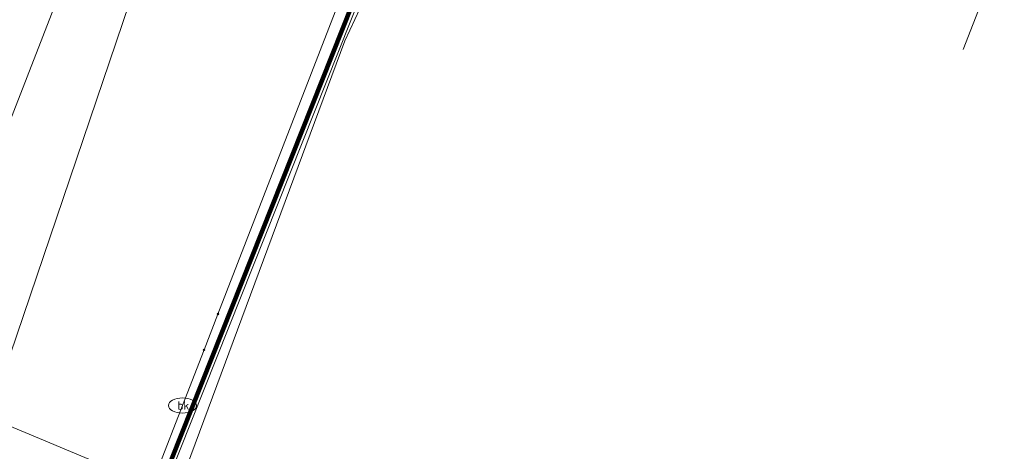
# Model space of a CAD drawing. Extents: x 152558 to 154479, y 462974 to 463683.
# Tile 118 of 256: x 153091 to 153126, y 463614 to 463629. Entities that reach past the tile are written whole.
import ezdxf
from ezdxf.enums import TextEntityAlignment as Align
from ezdxf.lldxf.tags import DXFTag

# ---------------------------------------------------------------- set-up
doc = ezdxf.new("R2010")
doc.units = 0
doc.header["$LTSCALE"] = 0.2
doc.layers.get('0').update_dxf_attribs({"linetype": 'CONTINUOUS'})
for name, color, linetype, lineweight in [('B-RO-KL-DATA_KABELBED_ZIGGO BV-G', 90, 'CONTINUOUS', 100), ('B-RO-KL-DATA_REGGEFIBER OPERATOR BV-G', 90, 'KL-DATA-N', 18), ('B-RO-KL-ET_LS_400 V_STEDIN NETBEHEER BV-G', 190, 'KL-LS-N', 18), ('B-RO-KL-GAS_LD_PE_40_0.1 BAR_STEDIN NETBEHEER BV-G', 50, 'KL-GAS-LD-N', 18), ('B-RO-KL-GAS_LD_PVC_63_0.1 BAR_STEDIN NETBEHEER BV-G', 50, 'KL-GAS-LD-N', 18), ('B-RO-KL-WATER_110_VITENS-G', 170, 'KL-WATER-N', 18), ('B-RO-KL-WATER_HULPSTUK_VITENS-S', 170, 'CONTINUOUS', 25), ('B-RO-KL-WATER_VITENS-S', 170, 'CONTINUOUS', 25)]:
    doc.layers.add(name, color=color, linetype=linetype, lineweight=lineweight)
doc.styles.add('NLCS-ISO', font='NLCS-ISO.ttf')
tags = doc.linetypes.add('KL-DATA-N', pattern='A,4,-1,[101,NLCS.SHX,S=0.5,R=0,X=0,Y=0],-1,4,-1,["D",Standard,S=1,R=0,X=-0.25,Y=-0.5],-1.5', length=12.5).pattern_tags.tags
tags[18] = DXFTag(74, 10)
tags = doc.linetypes.add('KL-GAS-LD-N', pattern='A,4,-1,[69,NLCS.SHX,S=0.5,R=0,X=0,Y=0],-1,4,-1,["L",Standard,S=1,R=0,X=0.25,Y=-0.5],-2', length=13).pattern_tags.tags
tags[18] = DXFTag(74, 10)
tags = doc.linetypes.add('KL-LS-N', pattern='A,4,-1,[103,NLCS.SHX,S=0.75,R=0,X=0,Y=0],-1,4,-1,["L",Standard,S=1,R=0,X=0,Y=-0.5],-2', length=13).pattern_tags.tags
tags[18] = DXFTag(74, 10)
doc.linetypes.add('KL-WATER-N', pattern='A,7,-0.5,[168,NLCS.SHX,S=0.75,R=0,X=0.75,Y=0],-2', length=9.5)

# ---------------------------------------------------------------- blocks, each defined once
blk = doc.blocks.new('SKL-WATER_BRANDKRAAN_BRANDPUT-SO')
at = {"color": 0, "linetype": 'ByBlock', "lineweight": 18}
blk.add_ellipse((0, 0), major_axis=(2.5, 0), ratio=0.54, dxfattribs=at)
at = {"color": 0, "linetype": 'ByBlock', "lineweight": 18, "style": 'NLCS-ISO'}
blk.add_text('bk', height=1.5, dxfattribs=at).set_placement((0.16, 0), align=Align.MIDDLE_CENTER)
blk = doc.blocks.new('SKL-WTB_HULP_OVERIG-SO')
at = {"color": 0, "linetype": 'ByBlock', "lineweight": 18}
for points in [[(-0.14, 0.14), (0.14, -0.14)], [(0.14, 0.14), (-0.14, -0.14)]]:
    blk.add_lwpolyline(points, dxfattribs=at)
at = {"color": 0, "linetype": 'ByBlock', "lineweight": 18, "style": 'NLCS-ISO', "flags": 1}
for tag, p in [('TYPE', (1.5, 0)), ('LABEL', (1.5, -1.5)), ('OMSCHRIJVING', (1.5, -3))]:
    blk.add_attdef(tag, p, '', height=1, dxfattribs=at)

msp = doc.modelspace()

# ---------------------------------------------------------------- linework, layer by layer
at = {"layer": 'B-RO-KL-DATA_KABELBED_ZIGGO BV-G', "flags": 128}
msp.add_lwpolyline([(153096.48, 463638.813), (153105.301, 463635.345), (153095.591, 463610.955)], dxfattribs=at)
at = {"layer": 'B-RO-KL-DATA_REGGEFIBER OPERATOR BV-G', "flags": 128}
for points in [[(153089.157, 463621.31), (153089.369, 463621.855), (153089.422, 463621.992), (153095.739, 463638.231), (153097.691, 463641.304), (153098.687, 463642.001), (153103.997, 463640.083), (153108.833, 463638.279), (153109.902, 463637.336), (153117.37, 463634.428), (153119.387, 463633.646), (153126.079, 463631.071), (153129.458, 463629.849), (153136.445, 463627.052), (153138.958, 463626.111), (153147.5, 463622.794), (153149.317, 463622.169), (153155.961, 463619.59)], [(153089.157, 463621.31), (153089.369, 463621.855), (153089.422, 463621.992), (153095.739, 463638.231), (153097.691, 463641.304), (153098.189, 463641.653)], [(153125.006, 463628.308), (153126.079, 463631.071)], [(153087.353, 463616.3), (153091.43, 463614.611), (153096.585, 463612.462), (153097.226, 463612.101), (153095.853, 463608.535)]]:
    msp.add_lwpolyline(points, dxfattribs=at)
at = {"layer": 'B-RO-KL-ET_LS_400 V_STEDIN NETBEHEER BV-G', "flags": 128}
msp.add_lwpolyline([(153108.633, 463640.948), (153105.219, 463633.63), (153105.015, 463633.192), (153104.84, 463632.817), (153102.877, 463628.61), (153097.203, 463613.379), (153095.291, 463608.563), (153094.977, 463607.772), (153093.601, 463604.305), (153093.334, 463603.631), (153092.822, 463602.342)], dxfattribs=at)
at = {"layer": 'B-RO-KL-GAS_LD_PE_40_0.1 BAR_STEDIN NETBEHEER BV-G', "flags": 128}
msp.add_lwpolyline([(153055.856, 463608.814), (153074.534, 463618.431), (153074.612, 463618.468), (153074.776, 463618.51), (153074.945, 463618.511), (153088.23, 463613.262), (153088.42, 463613.205), (153088.618, 463613.182), (153088.816, 463613.193), (153089.009, 463613.24), (153089.191, 463613.32), (153089.356, 463613.431), (153089.498, 463613.569), (153089.614, 463613.73), (153089.7, 463613.909), (153098.721, 463640.458), (153098.744, 463640.685), (153098.73, 463640.924), (153098.679, 463641.153), (153098.584, 463641.344), (153098.438, 463641.545), (153098.247, 463641.724), (153098.04, 463641.865)], dxfattribs=at)
at = {"layer": 'B-RO-KL-GAS_LD_PVC_63_0.1 BAR_STEDIN NETBEHEER BV-G', "flags": 128}
msp.add_lwpolyline([(153083.155, 463579.276), (153083.29, 463579.614), (153083.67, 463580.568), (153084.75, 463583.284), (153085.286, 463584.63), (153086.742, 463588.287), (153086.909, 463588.707), (153087.91, 463591.22), (153088.594, 463592.939), (153089.134, 463594.296), (153089.421, 463595.017), (153090.931, 463598.81), (153091.413, 463600.02), (153092.593, 463602.985), (153093.061, 463604.16), (153094.319, 463607.319), (153094.776, 463608.468), (153106.596, 463638.161), (153106.757, 463638.565)], dxfattribs=at)
at = {"layer": 'B-RO-KL-WATER_110_VITENS-G', "flags": 128}
for points in [[(153105.968, 463638.504), (153098.334, 463618.849), (153097.837, 463617.57), (153097.064, 463615.579)], [(153097.064, 463615.579), (153096.193, 463613.335)]]:
    msp.add_lwpolyline(points, dxfattribs=at)

# ---------------------------------------------------------------- block references
at = {"layer": 'B-RO-KL-WATER_HULPSTUK_VITENS-S', "xscale": 0.2, "yscale": 0.2, "zscale": 0.2}
for p in [(153098.334, 463618.849), (153097.837, 463617.57)]:
    msp.add_blockref('SKL-WTB_HULP_OVERIG-SO', p, dxfattribs=at)
at = {"layer": 'B-RO-KL-WATER_VITENS-S', "xscale": 0.2, "yscale": 0.2, "zscale": 0.2}
msp.add_blockref('SKL-WATER_BRANDKRAAN_BRANDPUT-SO', (153097.064, 463615.579), dxfattribs=at)

doc.saveas('drawing.dxf')
